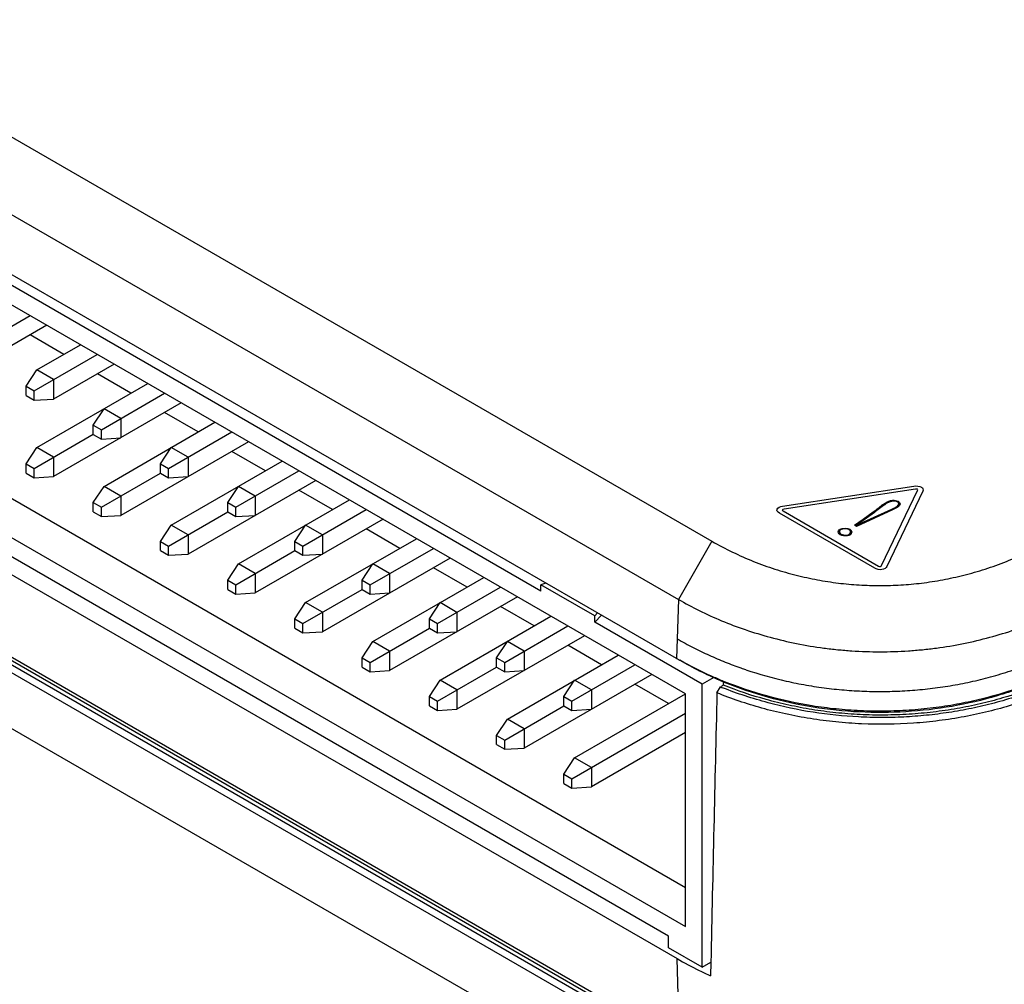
# Model space of a CAD drawing. Header units: inches. Extents: x 0 to 22, y 0 to 17.
# Tile 22 of 27: x 16.4 to 17.5, y 12.3 to 13.3. Entities that reach past the tile are written whole.
import ezdxf

# ---------------------------------------------------------------- set-up
doc = ezdxf.new("R2010")
doc.units = ezdxf.units.IN
doc.header["$LTSCALE"] = 1.21
doc.header["$MEASUREMENT"] = 0
doc.layers.get('0').update_dxf_attribs({"linetype": 'CONTINUOUS'})

msp = doc.modelspace()

# ---------------------------------------------------------------- linework, layer by layer
at = {"color": 7, "linetype": 'CONTINUOUS'}
for p, q in [((15.5697, 13.6764), (17.1621, 12.7569)), ((15.5343, 13.6151), (17.1268, 12.6957)), ((17.1249, 12.6335), (15.5325, 13.553)), ((17.1342, 12.3922), (15.5785, 13.2904)), ((15.5432, 13.27), (17.1342, 12.3514)), ((15.5512, 13.2264), (17.1253, 12.3176)), ((15.554, 13.138), (17.1281, 12.2292)), ((15.5596, 13.1266), (17.1295, 12.2203)), ((15.5614, 13.1302), (17.1355, 12.2214)), ((15.5561, 13.1204), (17.126, 12.2141)), ((17.1632, 12.1336), (15.5579, 13.0603)), ((16.9821, 12.7045), (16.4094, 13.0352)), ((17.1342, 12.5963), (16.4094, 13.0148)), ((16.3783, 12.956), (16.4447, 12.9944)), ((16.4624, 12.9842), (16.3281, 12.9066)), ((16.4801, 12.9536), (16.4447, 12.974)), ((16.4518, 12.9372), (16.4978, 12.9638)), ((16.449, 12.9152), (16.5154, 12.9535)), ((16.5331, 12.9433), (16.4695, 12.9066)), ((16.4405, 12.9201), (16.4518, 12.9372)), ((16.4695, 12.927), (16.4518, 12.9372)), ((16.5508, 12.9127), (16.5155, 12.9331)), ((16.4405, 12.9103), (16.4405, 12.9201)), ((16.4405, 12.9201), (16.449, 12.9152)), ((16.4518, 12.8556), (16.5685, 12.9229)), ((16.4695, 12.927), (16.4695, 12.9066)), ((16.4405, 12.9103), (16.449, 12.9054)), ((16.449, 12.9054), (16.449, 12.9152)), ((16.5197, 12.8743), (16.5861, 12.9127)), ((16.449, 12.9054), (16.4695, 12.9066)), ((16.6038, 12.9025), (16.4695, 12.825)), ((16.5112, 12.8792), (16.5225, 12.8964)), ((16.5402, 12.8862), (16.5225, 12.8964)), ((16.5402, 12.8862), (16.5402, 12.8658)), ((16.6215, 12.8719), (16.5862, 12.8923)), ((16.5112, 12.8694), (16.5112, 12.8792)), ((16.5112, 12.8792), (16.5197, 12.8743)), ((16.5225, 12.8147), (16.6392, 12.8821)), ((16.449, 12.8335), (16.5112, 12.8695)), ((16.5112, 12.8694), (16.5197, 12.8645)), ((16.5197, 12.8645), (16.5197, 12.8743)), ((16.5197, 12.8645), (16.5402, 12.8658)), ((16.5904, 12.8335), (16.6569, 12.8719)), ((16.4405, 12.8384), (16.4518, 12.8556)), ((16.4695, 12.8454), (16.4518, 12.8556)), ((16.6745, 12.8617), (16.5402, 12.7841)), ((16.5819, 12.8384), (16.5932, 12.8556)), ((16.6109, 12.8454), (16.5932, 12.8556)), ((16.4695, 12.8454), (16.4695, 12.825)), ((16.6109, 12.8454), (16.6109, 12.8249)), ((16.6922, 12.8311), (16.6569, 12.8515)), ((16.4405, 12.8286), (16.4405, 12.8384)), ((16.4405, 12.8384), (16.449, 12.8335)), ((16.5819, 12.8286), (16.5819, 12.8384)), ((16.5819, 12.8384), (16.5904, 12.8335)), ((16.5932, 12.7739), (16.7099, 12.8413)), ((16.4405, 12.8286), (16.449, 12.8237)), ((16.449, 12.8237), (16.449, 12.8335)), ((16.449, 12.8237), (16.4695, 12.825)), ((16.5197, 12.7927), (16.5819, 12.8286)), ((16.5819, 12.8286), (16.5904, 12.8237)), ((16.5904, 12.8237), (16.5904, 12.8335)), ((16.5904, 12.8237), (16.6109, 12.8249)), ((16.6611, 12.7927), (16.7276, 12.8311)), ((16.5112, 12.7976), (16.5225, 12.8147)), ((16.5402, 12.8045), (16.5225, 12.8147)), ((16.7452, 12.8209), (16.6109, 12.7433)), ((16.6526, 12.7976), (16.6639, 12.8147)), ((16.6816, 12.8045), (16.6639, 12.8147)), ((16.5402, 12.8045), (16.5402, 12.7841)), ((16.6816, 12.8045), (16.6816, 12.7841)), ((16.7629, 12.7902), (16.7276, 12.8107)), ((16.5112, 12.7878), (16.5112, 12.7976)), ((16.5112, 12.7976), (16.5197, 12.7927)), ((16.6526, 12.7976), (16.6611, 12.7927)), ((16.6526, 12.7878), (16.6526, 12.7976)), ((16.6639, 12.7331), (16.7806, 12.8004)), ((16.5112, 12.7878), (16.5197, 12.7829)), ((16.5197, 12.7829), (16.5197, 12.7927)), ((16.5197, 12.7829), (16.5402, 12.7841)), ((16.5904, 12.7519), (16.6526, 12.7878)), ((16.6526, 12.7878), (16.6611, 12.7829)), ((16.6611, 12.7829), (16.6611, 12.7927)), ((16.6611, 12.7829), (16.6816, 12.7841)), ((16.7318, 12.7519), (16.7983, 12.7902)), ((16.5819, 12.7568), (16.5932, 12.7739)), ((16.6109, 12.7637), (16.5932, 12.7739)), ((16.816, 12.78), (16.6816, 12.7025)), ((16.7233, 12.7568), (16.7346, 12.7739)), ((16.7523, 12.7637), (16.7346, 12.7739)), ((17.1165, 12.3412), (16.374, 12.7698)), ((16.6109, 12.7637), (16.6109, 12.7433)), ((16.7523, 12.7637), (16.7523, 12.7433)), ((16.8337, 12.7494), (16.7983, 12.7698)), ((16.5819, 12.747), (16.5819, 12.7568)), ((16.5819, 12.7568), (16.5904, 12.7519)), ((16.5904, 12.7421), (16.5904, 12.7519)), ((16.7233, 12.7568), (16.7318, 12.7519)), ((16.7233, 12.747), (16.7233, 12.7568)), ((16.7318, 12.7421), (16.7318, 12.7519)), ((16.7346, 12.6923), (16.8513, 12.7596)), ((17.1621, 12.7569), (17.1268, 12.6957)), ((16.5819, 12.747), (16.5904, 12.7421)), ((16.5904, 12.7421), (16.6109, 12.7433)), ((16.6611, 12.711), (16.7233, 12.747)), ((16.7233, 12.747), (16.7318, 12.7421)), ((16.7318, 12.7421), (16.7523, 12.7433)), ((16.8025, 12.711), (16.869, 12.7494)), ((16.6526, 12.7159), (16.6639, 12.7331)), ((16.6816, 12.7229), (16.6639, 12.7331)), ((16.8867, 12.7392), (16.7523, 12.6616)), ((16.794, 12.7159), (16.8054, 12.7331)), ((16.823, 12.7229), (16.8054, 12.7331)), ((16.6816, 12.7229), (16.6816, 12.7025)), ((16.823, 12.7229), (16.823, 12.7025)), ((16.9044, 12.7086), (16.869, 12.729)), ((16.6526, 12.7159), (16.6611, 12.711)), ((16.6526, 12.7061), (16.6526, 12.7159)), ((16.6611, 12.7012), (16.6611, 12.711)), ((16.794, 12.7159), (16.8025, 12.711)), ((16.794, 12.7061), (16.794, 12.7159)), ((16.8025, 12.7012), (16.8025, 12.711)), ((16.8054, 12.6514), (16.922, 12.7188)), ((16.9874, 12.7128), (16.9821, 12.711)), ((17.0387, 12.6784), (16.9821, 12.711)), ((16.9821, 12.7045), (16.9821, 12.711)), ((16.6526, 12.7061), (16.6611, 12.7012)), ((16.6611, 12.7012), (16.6816, 12.7025)), ((16.7318, 12.6702), (16.794, 12.7061)), ((16.794, 12.7061), (16.8025, 12.7012)), ((16.8025, 12.7012), (16.823, 12.7025)), ((16.8732, 12.6702), (16.9397, 12.7086)), ((16.7233, 12.6751), (16.7346, 12.6923)), ((16.7523, 12.6821), (16.7346, 12.6923)), ((16.9574, 12.6984), (16.823, 12.6208)), ((16.8648, 12.6751), (16.8761, 12.6923)), ((16.8937, 12.682), (16.8761, 12.6923)), ((17.1268, 12.6957), (17.1249, 12.6335)), ((16.7523, 12.6821), (16.7523, 12.6616)), ((16.8937, 12.682), (16.8937, 12.6616)), ((16.9751, 12.6678), (16.9397, 12.6882)), ((17.0387, 12.6784), (17.0418, 12.6814)), ((17.0459, 12.679), (17.0387, 12.6718)), ((16.7233, 12.6751), (16.7318, 12.6702)), ((16.7233, 12.6653), (16.7233, 12.6751)), ((16.7318, 12.6604), (16.7318, 12.6702)), ((16.8648, 12.6751), (16.8732, 12.6702)), ((16.8648, 12.6653), (16.8648, 12.6751)), ((16.8732, 12.6604), (16.8732, 12.6702)), ((16.8761, 12.6106), (16.9927, 12.678)), ((17.0387, 12.6718), (17.0387, 12.6784)), ((17.1518, 12.6065), (17.0387, 12.6718)), ((16.7233, 12.6653), (16.7318, 12.6604)), ((16.7318, 12.6604), (16.7523, 12.6616)), ((16.8025, 12.6294), (16.8648, 12.6653)), ((16.8648, 12.6653), (16.8732, 12.6604)), ((16.8732, 12.6604), (16.8937, 12.6616)), ((16.944, 12.6294), (17.0104, 12.6678)), ((16.794, 12.6343), (16.8054, 12.6514)), ((16.823, 12.6412), (16.8054, 12.6514)), ((17.0281, 12.6575), (16.8937, 12.58)), ((16.9355, 12.6343), (16.9468, 12.6514)), ((16.9645, 12.6412), (16.9468, 12.6514)), ((16.823, 12.6412), (16.823, 12.6208)), ((16.9645, 12.6412), (16.9645, 12.6208)), ((17.0458, 12.6269), (17.0104, 12.6474)), ((16.794, 12.6343), (16.8025, 12.6294)), ((16.794, 12.6245), (16.794, 12.6343)), ((16.8025, 12.6196), (16.8025, 12.6294)), ((16.9355, 12.6343), (16.944, 12.6294)), ((16.9355, 12.6245), (16.9355, 12.6343)), ((16.944, 12.6196), (16.944, 12.6294)), ((16.9468, 12.5698), (17.0634, 12.6371)), ((17.1285, 12.6314), (17.1249, 12.6335)), ((16.794, 12.6245), (16.8025, 12.6196)), ((16.8025, 12.6196), (16.823, 12.6208)), ((16.8732, 12.5886), (16.9355, 12.6245)), ((16.9355, 12.6245), (16.944, 12.6196)), ((16.944, 12.6196), (16.9645, 12.6208)), ((17.0147, 12.5886), (17.0811, 12.6269)), ((16.8648, 12.5935), (16.8761, 12.6106)), ((16.8937, 12.6004), (16.8761, 12.6106)), ((17.0988, 12.6167), (16.9645, 12.5392)), ((17.0062, 12.5935), (17.0175, 12.6106)), ((17.0352, 12.6004), (17.0175, 12.6106)), ((17.1165, 12.5861), (17.0811, 12.6065)), ((17.1641, 12.6136), (17.1518, 12.6065)), ((17.1518, 12.3085), (17.1518, 12.6065)), ((17.1743, 12.6054), (17.1745, 12.6094)), ((16.8937, 12.6004), (16.8937, 12.58)), ((17.0175, 12.529), (17.1342, 12.5963)), ((17.0352, 12.6004), (17.0352, 12.58)), ((17.1342, 12.3514), (17.1342, 12.5963)), ((17.1673, 12.5973), (17.1711, 12.6035)), ((17.1743, 12.6054), (17.1711, 12.6035)), ((16.8648, 12.5935), (16.8732, 12.5886)), ((16.8648, 12.5837), (16.8648, 12.5935)), ((16.8732, 12.5788), (16.8732, 12.5886)), ((17.0062, 12.5935), (17.0147, 12.5886)), ((17.0062, 12.5837), (17.0062, 12.5935)), ((17.0147, 12.5788), (17.0147, 12.5886)), ((16.8648, 12.5837), (16.8732, 12.5788)), ((16.8732, 12.5788), (16.8937, 12.58)), ((16.944, 12.5477), (17.0062, 12.5837)), ((17.0062, 12.5837), (17.0147, 12.5788)), ((17.0147, 12.5788), (17.0352, 12.58)), ((17.0147, 12.5069), (17.1342, 12.5759)), ((16.9355, 12.5526), (16.9468, 12.5698)), ((16.9645, 12.5596), (16.9468, 12.5698)), ((16.9645, 12.5596), (16.9645, 12.5392)), ((17.1342, 12.5555), (17.0352, 12.4983)), ((16.9355, 12.5526), (16.944, 12.5477)), ((16.9355, 12.5428), (16.9355, 12.5526)), ((16.944, 12.5379), (16.944, 12.5477)), ((16.9355, 12.5428), (16.944, 12.5379)), ((16.944, 12.5379), (16.9645, 12.5392)), ((17.0062, 12.5118), (17.0175, 12.529)), ((17.0352, 12.5187), (17.0175, 12.529)), ((17.0352, 12.5187), (17.0352, 12.4983)), ((17.0062, 12.5118), (17.0147, 12.5069)), ((17.0062, 12.502), (17.0062, 12.5118)), ((17.0147, 12.4971), (17.0147, 12.5069)), ((17.0062, 12.502), (17.0147, 12.4971)), ((17.0147, 12.4971), (17.0352, 12.4983)), ((17.1165, 12.3289), (17.1165, 12.3412)), ((17.1518, 12.3085), (17.1165, 12.3289)), ((17.1281, 12.2292), (17.1253, 12.3176)), ((17.1518, 12.3085), (17.1609, 12.3137)), ((17.1609, 12.3137), (17.1606, 12.2996))]:
    msp.add_line(p, q, dxfattribs=at)
at = {"color": 40, "linetype": 'CONTINUOUS'}
for p, q in [((17.2364, 12.7938), (17.3746, 12.8149)), ((17.3761, 12.8117), (17.2379, 12.7906)), ((17.3406, 12.7313), (17.3784, 12.8104)), ((17.3839, 12.8095), (17.3462, 12.7304)), ((17.3334, 12.7285), (17.233, 12.7864)), ((17.237, 12.7888), (17.3374, 12.7308)), ((17.3517, 12.7902), (17.3142, 12.7732)), ((17.3521, 12.7899), (17.3142, 12.7726)), ((17.3143, 12.7737), (17.3512, 12.7906)), ((17.3212, 12.78), (17.3317, 12.7878)), ((17.3329, 12.7873), (17.3223, 12.7795)), ((17.3121, 12.7738), (17.3212, 12.78)), ((17.3142, 12.7726), (17.3121, 12.7738)), ((17.3131, 12.7738), (17.3218, 12.7797)), ((17.3142, 12.7732), (17.3131, 12.7738)), ((17.3223, 12.7795), (17.3141, 12.7739))]:
    msp.add_line(p, q, dxfattribs=at)
at = {"color": 7, "linetype": 'CONTINUOUS'}
for centre, radius, start, end in [((17.307, 12.9473), 0.3628, 239.8762, 240.5082), ((17.3318, 13.0187), 0.419, 250.5942, 251.3329), ((17.3288, 12.9829), 0.4047, 247.0058, 247.3813), ((17.3294, 12.9841), 0.4061, 247.3812, 247.5531), ((17.3296, 12.9936), 0.4143, 247.8331, 247.9707), ((17.3298, 12.9941), 0.4149, 247.9707, 248.1394), ((17.3297, 12.9848), 0.4069, 247.5531, 247.6921), ((155.1532, 9.3416), 138.0243, 178.648397, 178.766155), ((17.3286, 12.9955), 0.4225, 248.1096, 248.4326), ((17.3206, 12.6559), 0.3906, 240.0012, 243.895), ((17.3232, 12.6611), 0.3964, 243.8916, 245.7791)]:
    msp.add_arc(centre, radius, start, end, dxfattribs=at)
at = {"color": 40, "linetype": 'CONTINUOUS'}
for points in [[(17.3746, 12.8149), (17.3772, 12.8153), (17.3805, 12.8151), (17.3824, 12.814)], [(17.3824, 12.814), (17.3842, 12.8129), (17.3846, 12.811), (17.3839, 12.8095)], [(17.3783, 12.8117), (17.3778, 12.812), (17.3768, 12.8118), (17.3761, 12.8117)], [(17.3784, 12.8104), (17.3786, 12.8108), (17.3788, 12.8114), (17.3783, 12.8117)], [(17.2305, 12.7908), (17.2311, 12.7923), (17.2339, 12.7934), (17.2364, 12.7938)], [(17.3455, 12.7972), (17.3483, 12.7988), (17.3545, 12.8004), (17.3573, 12.7988)], [(17.3585, 12.7962), (17.3586, 12.797), (17.3579, 12.7979), (17.3568, 12.7985)], [(17.3579, 12.7991), (17.3591, 12.7983), (17.3601, 12.7972), (17.3599, 12.7961)], [(17.233, 12.7864), (17.2311, 12.7875), (17.2298, 12.7893), (17.2305, 12.7908)], [(17.236, 12.7899), (17.2358, 12.7895), (17.2365, 12.7891), (17.237, 12.7888)], [(17.2379, 12.7906), (17.2372, 12.7905), (17.2362, 12.7903), (17.236, 12.7899)], [(17.2969, 12.7697), (17.2993, 12.7711), (17.3048, 12.7711), (17.3072, 12.7697)], [(17.2974, 12.7694), (17.2996, 12.7707), (17.3045, 12.7707), (17.3067, 12.7694)], [(17.3062, 12.7692), (17.3042, 12.7703), (17.2998, 12.7702), (17.2979, 12.7691)], [(17.3063, 12.7642), (17.3083, 12.7654), (17.3082, 12.768), (17.3062, 12.7692)], [(17.3067, 12.7694), (17.309, 12.7681), (17.309, 12.7652), (17.3068, 12.7639)], [(17.3072, 12.7697), (17.3097, 12.7683), (17.3098, 12.7651), (17.3073, 12.7636)], [(17.3374, 12.7308), (17.3379, 12.7305), (17.3387, 12.7301), (17.3394, 12.7302)], [(17.3394, 12.7302), (17.3401, 12.7303), (17.3404, 12.7309), (17.3406, 12.7313)], [(17.3409, 12.727), (17.3383, 12.7266), (17.3352, 12.7274), (17.3334, 12.7285)], [(17.3462, 12.7304), (17.3455, 12.729), (17.3434, 12.7274), (17.3409, 12.727)]]:
    msp.add_open_spline(points, degree=3, dxfattribs=at)
for points, knots in [([(17.3218, 12.7797), (17.3237, 12.781), (17.3316, 12.7869), (17.3385, 12.7932), (17.3455, 12.7972)], [0, 0, 0, 0, 0.231616, 1, 1, 1, 1]), ([(17.3317, 12.7878), (17.3331, 12.7888), (17.3374, 12.7921), (17.3415, 12.7955), (17.345, 12.7975)], [0, 0, 0, 0, 0.311322, 1, 1, 1, 1]), ([(17.346, 12.7969), (17.3452, 12.7964), (17.3407, 12.7933), (17.3364, 12.79), (17.3329, 12.7873)], [0, 0, 0, 0, 0.159444, 1, 1, 1, 1]), ([(17.345, 12.7975), (17.3469, 12.7986), (17.3509, 12.8006), (17.3564, 12.7999), (17.3579, 12.7991)], [0, 0, 0, 0, 0.581995, 1, 1, 1, 1]), ([(17.3568, 12.7985), (17.3561, 12.7989), (17.352, 12.8), (17.3481, 12.7981), (17.346, 12.7969)], [0, 0, 0, 0, 0.267146, 1, 1, 1, 1]), ([(17.3512, 12.7906), (17.3523, 12.791), (17.3553, 12.7926), (17.3584, 12.7946), (17.3585, 12.7962)], [0, 0, 0, 0, 0.329306, 1, 1, 1, 1]), ([(17.3573, 12.7988), (17.359, 12.7978), (17.3596, 12.7936), (17.3544, 12.7915), (17.3517, 12.7902)], [0, 0, 0, 0, 0.410646, 1, 1, 1, 1]), ([(17.3599, 12.7961), (17.3599, 12.7956), (17.3587, 12.7931), (17.355, 12.7912), (17.3521, 12.7899)], [0, 0, 0, 0, 0.189238, 1, 1, 1, 1]), ([(17.297, 12.7638), (17.2952, 12.7649), (17.2939, 12.7674), (17.2961, 12.7692), (17.2969, 12.7697)], [0, 0, 0, 0, 0.692113, 1, 1, 1, 1]), ([(17.2975, 12.7641), (17.2959, 12.7651), (17.2947, 12.7674), (17.2966, 12.769), (17.2974, 12.7694)], [0, 0, 0, 0, 0.690321, 1, 1, 1, 1]), ([(17.2979, 12.7691), (17.2972, 12.7687), (17.2954, 12.7673), (17.2966, 12.7652), (17.298, 12.7644)], [0, 0, 0, 0, 0.321388, 1, 1, 1, 1]), ([(17.3073, 12.7636), (17.3066, 12.7632), (17.3034, 12.7619), (17.2989, 12.7628), (17.297, 12.7638)], [0, 0, 0, 0, 0.281354, 1, 1, 1, 1]), ([(17.3068, 12.7639), (17.3061, 12.7635), (17.3032, 12.7624), (17.2992, 12.7632), (17.2975, 12.7641)], [0, 0, 0, 0, 0.29359, 1, 1, 1, 1]), ([(17.298, 12.7644), (17.2995, 12.7636), (17.3031, 12.7629), (17.3057, 12.7639), (17.3063, 12.7642)], [0, 0, 0, 0, 0.700431, 1, 1, 1, 1])]:
    msp.add_open_spline(points, degree=3, knots=knots, dxfattribs=at)
at = {"color": 7, "linetype": 'CONTINUOUS'}
for points, knots in [([(17.1621, 12.7569), (17.1762, 12.7488), (17.198, 12.7383), (17.2281, 12.7274), (17.2505, 12.721), (17.2728, 12.7161), (17.2949, 12.7127), (17.3169, 12.7107), (17.3389, 12.7101), (17.3608, 12.7107), (17.3828, 12.7127), (17.405, 12.7161), (17.4273, 12.721), (17.4497, 12.7274), (17.4721, 12.7355), (17.4942, 12.7452), (17.5086, 12.7528), (17.5157, 12.7569)], [0, 0, 0, 0, 0.131587, 0.195916, 0.258972, 0.320615, 0.381079, 0.440685, 0.499852, 0.559019, 0.618624, 0.679087, 0.740732, 0.803804, 0.868177, 0.933631, 1, 1, 1, 1]), ([(17.1268, 12.6957), (17.134, 12.6916), (17.1488, 12.6836), (17.1723, 12.6729), (17.1973, 12.6635), (17.2236, 12.6555), (17.2512, 12.6489), (17.275, 12.6449), (17.2944, 12.6427), (17.3141, 12.6411), (17.3389, 12.6403), (17.3637, 12.6411), (17.3835, 12.6427), (17.4029, 12.6449), (17.4266, 12.6489), (17.4542, 12.6555), (17.4806, 12.6635), (17.5056, 12.673), (17.529, 12.6836), (17.5439, 12.6916), (17.5511, 12.6957)], [0, 0, 0, 0, 0.055966, 0.114089, 0.174297, 0.23649, 0.300527, 0.366081, 0.399305, 0.432749, 0.5, 0.567251, 0.600694, 0.633918, 0.699472, 0.763507, 0.825699, 0.885907, 0.944031, 1, 1, 1, 1]), ([(17.1256, 12.6542), (17.1311, 12.651), (17.1421, 12.645), (17.1589, 12.6369), (17.1757, 12.6297), (17.187, 12.6254), (17.1926, 12.6235)], [0, 0, 0, 0, 0.258376, 0.51048, 0.757377, 1, 1, 1, 1]), ([(17.1977, 12.6217), (17.2116, 12.617), (17.2328, 12.6111), (17.2613, 12.6053), (17.2826, 12.6021), (17.3038, 12.6), (17.3251, 12.5988), (17.3464, 12.5987), (17.3677, 12.5995), (17.3889, 12.6014), (17.4102, 12.6043), (17.4314, 12.6082), (17.4527, 12.6133), (17.474, 12.6195), (17.4952, 12.6269), (17.5165, 12.6357), (17.5305, 12.6424), (17.5374, 12.646)], [0, 0, 0, 0, 0.126122, 0.188075, 0.249508, 0.310577, 0.371426, 0.432193, 0.493004, 0.553992, 0.615301, 0.677081, 0.739495, 0.802729, 0.867024, 0.932657, 1, 1, 1, 1]), ([(17.1733, 12.6099), (17.1694, 12.6115), (17.1541, 12.618), (17.1392, 12.6255), (17.1284, 12.6316)], [0, 0, 0, 0, 0.256792, 1, 1, 1, 1]), ([(17.1707, 12.6103), (17.1634, 12.6134), (17.1491, 12.62), (17.1352, 12.6274), (17.1285, 12.6314)], [0, 0, 0, 0, 0.505138, 1, 1, 1, 1]), ([(17.5494, 12.6314), (17.5427, 12.6275), (17.5289, 12.6201), (17.5075, 12.6102), (17.4852, 12.6015), (17.4544, 12.5915), (17.4148, 12.5822), (17.3661, 12.5766), (17.3171, 12.5763), (17.2684, 12.5813), (17.2208, 12.5918), (17.1901, 12.6023), (17.1752, 12.6084)], [0, 0, 0, 0, 0.059785, 0.120759, 0.18264, 0.245134, 0.370975, 0.497176, 0.623363, 0.749609, 0.875532, 1, 1, 1, 1]), ([(17.5494, 12.6316), (17.5368, 12.6244), (17.5099, 12.6112), (17.4741, 12.5983), (17.4435, 12.5901), (17.4194, 12.585), (17.3947, 12.5812), (17.3694, 12.5788), (17.3438, 12.5778), (17.3182, 12.5782), (17.2927, 12.5801), (17.2597, 12.5844), (17.2202, 12.593), (17.1898, 12.6033), (17.1754, 12.6091)], [0, 0, 0, 0, 0.112436, 0.231922, 0.294159, 0.357828, 0.422709, 0.48847, 0.554723, 0.621057, 0.687051, 0.752311, 0.879226, 1, 1, 1, 1]), ([(17.5652, 12.6223), (17.5518, 12.6147), (17.5234, 12.6004), (17.4855, 12.5864), (17.453, 12.5775), (17.4274, 12.5719), (17.401, 12.5678), (17.365, 12.5642), (17.3286, 12.5638), (17.2924, 12.5664), (17.2657, 12.5699), (17.2397, 12.5748), (17.2066, 12.583), (17.1827, 12.5911), (17.1673, 12.5973)], [0, 0, 0, 0, 0.11203, 0.231312, 0.29349, 0.357145, 0.422044, 0.487856, 0.620553, 0.686652, 0.752011, 0.81626, 0.879154, 1, 1, 1, 1]), ([(17.5534, 12.624), (17.5384, 12.6157), (17.5151, 12.605), (17.4832, 12.5935), (17.4592, 12.5864), (17.4353, 12.5808), (17.4115, 12.5765), (17.3877, 12.5735), (17.3639, 12.5717), (17.34, 12.5711), (17.3082, 12.572), (17.2682, 12.5761), (17.2203, 12.5862), (17.1889, 12.5965), (17.1733, 12.6026)], [0, 0, 0, 0, 0.130862, 0.195463, 0.259098, 0.321517, 0.383, 0.444002, 0.504794, 0.565489, 0.626185, 0.747959, 0.871997, 1, 1, 1, 1]), ([(17.5519, 12.6267), (17.539, 12.6196), (17.5115, 12.6064), (17.4751, 12.5936), (17.4441, 12.5855), (17.4198, 12.5805), (17.3948, 12.5769), (17.3694, 12.5746), (17.3437, 12.5737), (17.318, 12.5742), (17.2925, 12.5762), (17.2674, 12.5795), (17.2429, 12.5842), (17.2116, 12.5919), (17.1889, 12.5995), (17.1743, 12.6054)], [0, 0, 0, 0, 0.113572, 0.23376, 0.296122, 0.359783, 0.424489, 0.48997, 0.555879, 0.621838, 0.687464, 0.752382, 0.816318, 0.879049, 1, 1, 1, 1])]:
    msp.add_open_spline(points, degree=3, knots=knots, dxfattribs=at)

doc.saveas('drawing.dxf')
